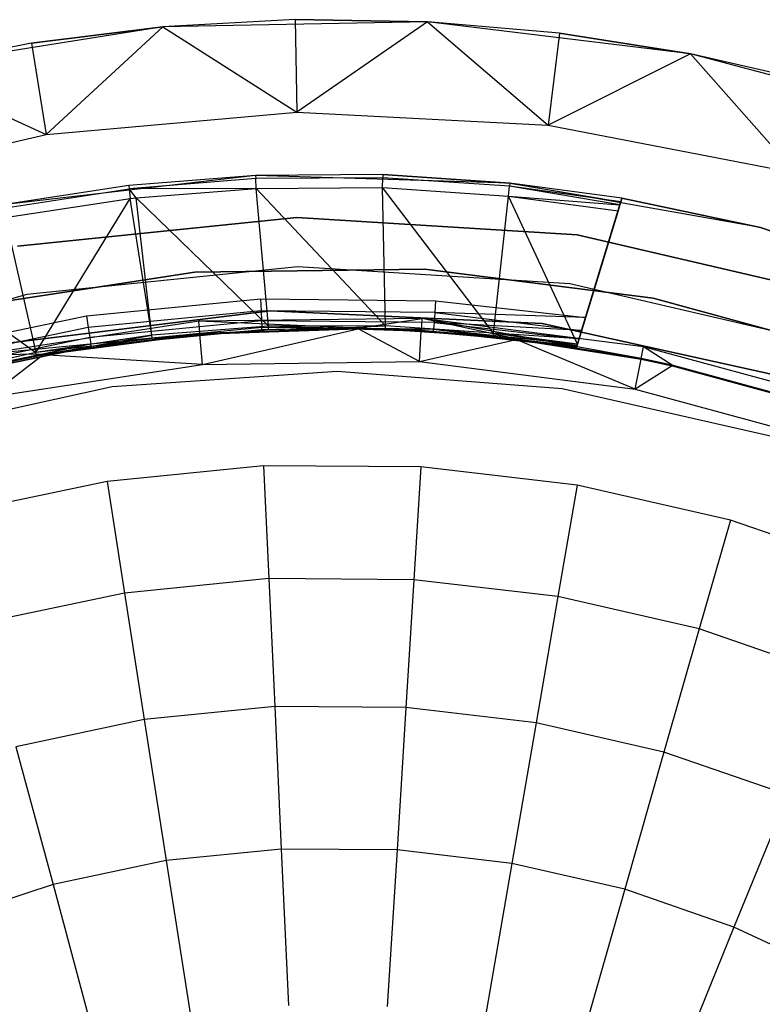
# Model space of a CAD drawing. Extents: x -3.43 to 3.43, y -2.81 to 3.33.
# Tile 28 of 36: x -0.5 to 0.7, y 1.73 to 3.33. Entities that reach past the tile are written whole.
import ezdxf

# ---------------------------------------------------------------- set-up
doc = ezdxf.new("R2010")
doc.units = 0
doc.header["$LTSCALE"] = 2.54
doc.layers.get('0').update_dxf_attribs({"color": 13, "linetype": 'CONTINUOUS'})

# ---------------------------------------------------------------- blocks, each defined once
blk = doc.blocks.new('MSR-DOWNLIGHT_PM_STL_4')
at = {"color": 0}
for p, q in [((-0.2448, 3.1895, 3.505), (-0.6678, 3.122, 3.505)), ((-0.2448, 3.1895, 3.505), (-0.6678, 3.122, 3.505)), ((-0.2448, 3.1895, 0.255), (-0.4575, 3.1631, 0.255)), ((-0.4575, 3.1631, 0.255), (-0.2448, 3.1895, 3.505)), ((-0.4575, 3.1631, 0.255), (-0.2448, 3.1895, 3.505)), ((-0.2448, 3.1895, 0.255), (-0.4575, 3.1631, 0.255)), ((-0.2448, 3.1895, 0.255), (-0.4338, 3.015, 0.105)), ((-0.2448, 3.1895, 0.255), (-0.4338, 3.015, 0.105)), ((-0.0308, 3.201, 0.255), (-0.2448, 3.1895, 3.505)), ((-0.0308, 3.201, 0.255), (-0.2448, 3.1895, 0.255)), ((-0.0308, 3.201, 0.255), (-0.2448, 3.1895, 3.505)), ((-0.0308, 3.201, 0.255), (-0.2448, 3.1895, 0.255)), ((0.1834, 3.1975, 3.505), (-0.2448, 3.1895, 3.505)), ((0.1834, 3.1975, 3.505), (-0.2448, 3.1895, 3.505)), ((-0.2448, 3.1895, 0.255), (-0.2448, 3.1895, 3.505)), ((-0.2448, 3.1895, 0.255), (-0.2448, 3.1895, 3.505)), ((-0.2448, 3.1895, 0.255), (-0.028, 3.051, 0.105)), ((-0.2448, 3.1895, 0.255), (-0.028, 3.051, 0.105)), ((0.1834, 3.1975, 0.255), (-0.0308, 3.201, 0.255)), ((-0.0308, 3.201, 0.255), (0.1834, 3.1975, 3.505)), ((-0.0308, 3.201, 0.255), (0.1834, 3.1975, 3.505)), ((-0.0308, 3.201, 0.255), (-0.028, 3.051, 0.105)), ((-0.0308, 3.201, 0.255), (-0.028, 3.051, 0.105)), ((0.1834, 3.1975, 0.255), (-0.0308, 3.201, 0.255)), ((0.1834, 3.1975, 0.255), (-0.028, 3.051, 0.105)), ((0.1834, 3.1975, 0.255), (-0.028, 3.051, 0.105)), ((0.6086, 3.1458, 3.505), (0.1834, 3.1975, 3.505)), ((0.3969, 3.1791, 0.255), (0.1834, 3.1975, 3.505)), ((0.6086, 3.1458, 3.505), (0.1834, 3.1975, 3.505)), ((0.3969, 3.1791, 0.255), (0.1834, 3.1975, 0.255)), ((0.1834, 3.1975, 0.255), (0.1834, 3.1975, 3.505)), ((0.3969, 3.1791, 0.255), (0.1834, 3.1975, 3.505)), ((0.1834, 3.1975, 0.255), (0.1834, 3.1975, 3.505)), ((0.1834, 3.1975, 0.255), (0.3788, 3.0302, 0.105)), ((0.3969, 3.1791, 0.255), (0.1834, 3.1975, 0.255)), ((0.1834, 3.1975, 0.255), (0.3788, 3.0302, 0.105)), ((0.3969, 3.1791, 0.255), (0.3788, 3.0302, 0.105)), ((0.3969, 3.1791, 0.255), (0.3788, 3.0302, 0.105)), ((0.6086, 3.1458, 0.255), (0.3969, 3.1791, 0.255)), ((0.3969, 3.1791, 0.255), (0.6086, 3.1458, 3.505)), ((0.3969, 3.1791, 0.255), (0.6086, 3.1458, 3.505)), ((0.6086, 3.1458, 0.255), (0.3969, 3.1791, 0.255)), ((-0.4575, 3.1631, 0.255), (-0.6678, 3.122, 3.505)), ((-0.4575, 3.1631, 0.255), (-0.6678, 3.122, 0.255)), ((-0.4575, 3.1631, 0.255), (-0.6678, 3.122, 3.505)), ((-0.4575, 3.1631, 0.255), (-0.6678, 3.122, 0.255)), ((-0.4575, 3.1631, 0.255), (-0.4338, 3.015, 0.105)), ((-0.4575, 3.1631, 0.255), (-0.4338, 3.015, 0.105)), ((0.6086, 3.1458, 0.255), (0.3788, 3.0302, 0.105)), ((0.6086, 3.1458, 0.255), (0.3788, 3.0302, 0.105)), ((1.0224, 3.0355, 3.505), (0.6086, 3.1458, 3.505)), ((0.8174, 3.0979, 0.255), (0.6086, 3.1458, 3.505)), ((1.0224, 3.0355, 3.505), (0.6086, 3.1458, 3.505)), ((0.8174, 3.0979, 0.255), (0.6086, 3.1458, 0.255)), ((0.6086, 3.1458, 0.255), (0.6086, 3.1458, 3.505)), ((0.8174, 3.0979, 0.255), (0.6086, 3.1458, 3.505)), ((0.6086, 3.1458, 0.255), (0.6086, 3.1458, 3.505)), ((0.6086, 3.1458, 0.255), (0.7788, 2.953, 0.105)), ((0.8174, 3.0979, 0.255), (0.6086, 3.1458, 0.255)), ((0.6086, 3.1458, 0.255), (0.7788, 2.953, 0.105)), ((-0.6678, 3.122, 0.255), (-0.4338, 3.015, 0.105)), ((-0.6678, 3.122, 0.255), (-0.4338, 3.015, 0.105)), ((-0.4338, 3.015, 0.105), (-0.028, 3.051, 0.105)), ((-0.4338, 3.015, 0.105), (-0.028, 3.051, 0.105)), ((-0.028, 3.051, 0.105), (0.3788, 3.0302, 0.105)), ((-0.028, 3.051, 0.105), (0.3788, 3.0302, 0.105)), ((0.3788, 3.0302, 0.105), (0.7788, 2.953, 0.105)), ((0.3788, 3.0302, 0.105), (0.7788, 2.953, 0.105)), ((-0.8306, 2.9229, 0.105), (-0.4338, 3.015, 0.105)), ((-0.8306, 2.9229, 0.105), (-0.4338, 3.015, 0.105)), ((-0.0948, 2.9489, 0.105), (-0.5037, 2.9012, 0.105)), ((-0.0948, 2.9489, 0.105), (-0.5037, 2.9012, 0.105)), ((-0.0948, 2.9489, 0.105), (-0.3001, 2.9325, 2.8578)), ((-0.0948, 2.9489, 2.8578), (-0.3001, 2.9325, 2.8578)), ((-0.0948, 2.9489, 0.105), (-0.3001, 2.9325, 2.8578)), ((-0.0948, 2.9489, 2.8578), (-0.3001, 2.9325, 2.8578)), ((0.1112, 2.9502, 2.8578), (-0.0948, 2.9489, 0.105)), ((0.1112, 2.9502, 2.8578), (-0.0948, 2.9489, 0.105)), ((0.1112, 2.9502, 2.8578), (-0.0948, 2.9489, 2.8578)), ((0.1112, 2.9502, 2.8578), (-0.0948, 2.9489, 2.8578)), ((0.3167, 2.9365, 0.105), (-0.0948, 2.9489, 0.105)), ((0.3167, 2.9365, 0.105), (-0.0948, 2.9489, 0.105)), ((-0.0948, 2.9489, 2.8578), (-0.0948, 2.9489, 0.105)), ((-0.0948, 2.9489, 2.8578), (-0.0948, 2.9489, 0.105)), ((-0.0948, 2.9489, 2.8578), (-0.0946, 2.9436, 2.9037)), ((-0.0948, 2.9489, 2.8578), (-0.0946, 2.9436, 2.9037)), ((0.1112, 2.9502, 2.8578), (0.111, 2.9449, 2.9037)), ((0.1112, 2.9502, 2.8578), (0.111, 2.9449, 2.9037)), ((0.3167, 2.9365, 2.8578), (0.1112, 2.9502, 2.8578)), ((0.1112, 2.9502, 2.8578), (0.3167, 2.9365, 0.105)), ((0.1112, 2.9502, 2.8578), (0.3167, 2.9365, 0.105)), ((0.3167, 2.9365, 2.8578), (0.1112, 2.9502, 2.8578)), ((-0.0946, 2.9436, 2.9037), (-0.2995, 2.9272, 2.9037)), ((-0.0946, 2.9436, 2.9037), (-0.2995, 2.9272, 2.9037)), ((0.111, 2.9449, 2.9037), (-0.0946, 2.9436, 2.9037)), ((0.111, 2.9449, 2.9037), (-0.0946, 2.9436, 2.9037)), ((-0.0939, 2.9278, 2.9472), (-0.0946, 2.9436, 2.9037)), ((-0.0939, 2.9278, 2.9472), (-0.0946, 2.9436, 2.9037)), ((0.1105, 2.9291, 2.9472), (0.111, 2.9449, 2.9037)), ((0.1105, 2.9291, 2.9472), (0.111, 2.9449, 2.9037)), ((0.3161, 2.9312, 2.9037), (0.111, 2.9449, 2.9037)), ((0.3161, 2.9312, 2.9037), (0.111, 2.9449, 2.9037)), ((0.3167, 2.9365, 2.8578), (0.3161, 2.9312, 2.9037)), ((0.3167, 2.9365, 2.8578), (0.3161, 2.9312, 2.9037)), ((0.722, 2.8644, 0.105), (0.3167, 2.9365, 0.105)), ((0.722, 2.8644, 0.105), (0.3167, 2.9365, 0.105)), ((0.4978, 2.9119, 2.8578), (0.3167, 2.9365, 0.105)), ((0.4978, 2.9119, 2.8578), (0.3167, 2.9365, 2.8578)), ((0.3167, 2.9365, 2.8578), (0.3167, 2.9365, 0.105)), ((0.4978, 2.9119, 2.8578), (0.3167, 2.9365, 0.105)), ((0.3167, 2.9365, 2.8578), (0.3167, 2.9365, 0.105)), ((0.3167, 2.9365, 2.8578), (0.496, 2.9059, 2.907)), ((0.3167, 2.9365, 2.8578), (0.496, 2.9059, 2.907)), ((0.4978, 2.9119, 2.8578), (0.3167, 2.9365, 2.8578)), ((-0.3001, 2.9325, 2.8578), (-0.5037, 2.9012, 0.105)), ((-0.3001, 2.9325, 2.8578), (-0.5037, 2.9012, 0.105)), ((-0.3001, 2.9325, 2.8578), (-0.5037, 2.9012, 2.8578)), ((-0.3001, 2.9325, 2.8578), (-0.5037, 2.9012, 2.8578)), ((-0.5027, 2.8959, 2.9037), (-0.2995, 2.9272, 2.9037)), ((-0.5027, 2.8959, 2.9037), (-0.2995, 2.9272, 2.9037)), ((-0.3001, 2.9325, 2.8578), (-0.2995, 2.9272, 2.9037)), ((-0.3001, 2.9325, 2.8578), (-0.2995, 2.9272, 2.9037)), ((-0.0939, 2.9278, 2.9472), (-0.2995, 2.9272, 2.9037)), ((-0.0939, 2.9278, 2.9472), (-0.2995, 2.9272, 2.9037)), ((-0.2995, 2.9272, 2.9037), (-0.2977, 2.9115, 2.9472)), ((-0.288, 2.9127, 2.9472), (-0.2995, 2.9272, 2.9037)), ((-0.288, 2.9127, 2.9472), (-0.2995, 2.9272, 2.9037)), ((-0.2995, 2.9272, 2.9037), (-0.2977, 2.9115, 2.9472)), ((-0.288, 2.9127, 2.9472), (-0.0939, 2.9278, 2.9472)), ((-0.288, 2.9127, 2.9472), (-0.0939, 2.9278, 2.9472)), ((-0.0939, 2.9278, 2.9472), (0.1105, 2.9291, 2.9472)), ((-0.0939, 2.9278, 2.9472), (0.1105, 2.9291, 2.9472)), ((0.1155, 2.7053, 3.3944), (-0.0939, 2.9278, 2.9472)), ((0.1155, 2.7053, 3.3944), (-0.0939, 2.9278, 2.9472)), ((-0.074, 2.7048, 3.3944), (-0.0939, 2.9278, 2.9472)), ((-0.074, 2.7048, 3.3944), (-0.0939, 2.9278, 2.9472)), ((0.29, 2.6933, 3.3944), (0.1105, 2.9291, 2.9472)), ((0.1105, 2.9291, 2.9472), (0.3145, 2.9155, 2.9472)), ((0.29, 2.6933, 3.3944), (0.1105, 2.9291, 2.9472)), ((0.1155, 2.7053, 3.3944), (0.1105, 2.9291, 2.9472)), ((0.1155, 2.7053, 3.3944), (0.1105, 2.9291, 2.9472)), ((0.1105, 2.9291, 2.9472), (0.3145, 2.9155, 2.9472)), ((0.3145, 2.9155, 2.9472), (0.3161, 2.9312, 2.9037)), ((0.3145, 2.9155, 2.9472), (0.3161, 2.9312, 2.9037)), ((0.496, 2.9059, 2.907), (0.3161, 2.9312, 2.9037)), ((0.4945, 2.9011, 2.9235), (0.3161, 2.9312, 2.9037)), ((0.496, 2.9059, 2.907), (0.3161, 2.9312, 2.9037)), ((0.4945, 2.9011, 2.9235), (0.3161, 2.9312, 2.9037)), ((-0.4998, 2.8805, 2.9472), (-0.2977, 2.9115, 2.9472)), ((-0.4998, 2.8805, 2.9472), (-0.2977, 2.9115, 2.9472)), ((-0.4503, 2.6623, 3.3944), (-0.2977, 2.9115, 2.9472)), ((-0.4503, 2.6623, 3.3944), (-0.2977, 2.9115, 2.9472)), ((-0.2977, 2.9115, 2.9472), (-0.288, 2.9127, 2.9472)), ((-0.2977, 2.9115, 2.9472), (-0.288, 2.9127, 2.9472)), ((-0.2629, 2.6905, 3.3944), (-0.2977, 2.9115, 2.9472)), ((-0.2629, 2.6905, 3.3944), (-0.2977, 2.9115, 2.9472)), ((-0.074, 2.7048, 3.3944), (-0.288, 2.9127, 2.9472)), ((-0.074, 2.7048, 3.3944), (-0.288, 2.9127, 2.9472)), ((-0.2629, 2.6905, 3.3944), (-0.288, 2.9127, 2.9472)), ((-0.2629, 2.6905, 3.3944), (-0.288, 2.9127, 2.9472)), ((0.29, 2.6933, 3.3944), (0.3145, 2.9155, 2.9472)), ((0.29, 2.6933, 3.3944), (0.3145, 2.9155, 2.9472)), ((0.4259, 2.6756, 3.3944), (0.3145, 2.9155, 2.9472)), ((0.3145, 2.9155, 2.9472), (0.4916, 2.8915, 2.9472)), ((0.4259, 2.6756, 3.3944), (0.3145, 2.9155, 2.9472)), ((0.3145, 2.9155, 2.9472), (0.4916, 2.8915, 2.9472)), ((0.3145, 2.9155, 2.9472), (0.4945, 2.9011, 2.9235)), ((0.3145, 2.9155, 2.9472), (0.4945, 2.9011, 2.9235)), ((0.439, 2.7188, 3.505), (0.4978, 2.9119, 3.505)), ((0.439, 2.7188, 3.505), (0.4978, 2.9119, 3.505)), ((0.4945, 2.9011, 2.9235), (0.4916, 2.8915, 2.9472)), ((0.4945, 2.9011, 2.9235), (0.4916, 2.8915, 2.9472)), ((0.496, 2.9059, 2.907), (0.4945, 2.9011, 2.9235)), ((0.496, 2.9059, 2.907), (0.4945, 2.9011, 2.9235)), ((0.4978, 2.9119, 2.8578), (0.496, 2.9059, 2.907)), ((0.4978, 2.9119, 2.8578), (0.496, 2.9059, 2.907)), ((0.4978, 2.9119, 3.505), (0.722, 2.8644, 3.505)), ((0.722, 2.8644, 0.105), (0.4978, 2.9119, 2.8578)), ((0.4978, 2.9119, 3.505), (0.4978, 2.9119, 2.8578)), ((0.722, 2.8644, 0.105), (0.4978, 2.9119, 2.8578)), ((0.4978, 2.9119, 3.505), (0.722, 2.8644, 3.505)), ((0.4978, 2.9119, 3.505), (0.4978, 2.9119, 2.8578)), ((0.4916, 2.8915, 2.9472), (0.4259, 2.6756, 3.3944)), ((0.4916, 2.8915, 2.9472), (0.4259, 2.6756, 3.3944)), ((-0.4998, 2.8805, 2.9472), (-0.4503, 2.6623, 3.3944)), ((-0.4998, 2.8805, 2.9472), (-0.4503, 2.6623, 3.3944)), ((-0.028, 2.881, 8.605), (-0.4798, 2.8345, 8.605)), ((-0.4798, 2.8345, 0.105), (-0.028, 2.881, 0.105)), ((-0.028, 2.881, 8.605), (-0.4798, 2.8345, 8.605)), ((-0.4798, 2.8345, 0.105), (-0.028, 2.881, 0.105)), ((0.4253, 2.8525, 8.605), (-0.028, 2.881, 8.605)), ((-0.028, 2.881, 0.105), (0.4253, 2.8525, 0.105)), ((-0.028, 2.881, 8.605), (-0.028, 2.881, 0.105)), ((0.4253, 2.8525, 8.605), (-0.028, 2.881, 8.605)), ((-0.028, 2.881, 0.105), (0.4253, 2.8525, 0.105)), ((-0.028, 2.881, 8.605), (-0.028, 2.881, 0.105)), ((0.722, 2.8644, 3.505), (1.1125, 2.734, 3.505)), ((1.1125, 2.734, 0.105), (0.722, 2.8644, 0.105)), ((0.722, 2.8644, 0.105), (0.722, 2.8644, 3.505)), ((0.722, 2.8644, 0.105), (0.722, 2.8644, 3.505)), ((1.1125, 2.734, 0.105), (0.722, 2.8644, 0.105)), ((0.722, 2.8644, 3.505), (1.1125, 2.734, 3.505)), ((0.8677, 2.7497, 8.605), (0.4253, 2.8525, 8.605)), ((0.4253, 2.8525, 0.105), (0.8677, 2.7497, 0.105)), ((0.4253, 2.8525, 8.605), (0.4253, 2.8525, 0.105)), ((0.8677, 2.7497, 8.605), (0.4253, 2.8525, 8.605)), ((0.4253, 2.8525, 0.105), (0.8677, 2.7497, 0.105)), ((0.4253, 2.8525, 8.605), (0.4253, 2.8525, 0.105)), ((-0.6925, 2.8364, 2.9472), (-0.4503, 2.6623, 3.3944)), ((-0.6925, 2.8364, 2.9472), (-0.4503, 2.6623, 3.3944)), ((-0.5616, 2.7359, 2.605), (-0.1934, 2.7924, 2.605)), ((-0.1934, 2.7924, 0.105), (-0.5616, 2.7359, 0.105)), ((-0.5616, 2.7359, 2.605), (-0.1934, 2.7924, 2.605)), ((-0.1934, 2.7924, 0.105), (-0.5616, 2.7359, 0.105)), ((-0.0264, 2.801, 0.105), (-0.4651, 2.7559, 0.105)), ((-0.0264, 2.801, 0.105), (-0.4651, 2.7559, 0.105)), ((-0.0264, 2.801, 2.605), (-0.4651, 2.7559, 2.605)), ((-0.0264, 2.801, 2.605), (-0.4651, 2.7559, 2.605)), ((-0.1934, 2.7924, 2.605), (0.1791, 2.7972, 2.605)), ((0.1791, 2.7972, 0.105), (-0.1934, 2.7924, 0.105)), ((-0.1934, 2.7924, 2.605), (0.1791, 2.7972, 2.605)), ((0.1791, 2.7972, 0.105), (-0.1934, 2.7924, 0.105)), ((-0.1934, 2.7924, 2.605), (-0.1934, 2.7924, 0.105)), ((-0.1934, 2.7924, 2.605), (-0.1934, 2.7924, 0.105)), ((0.4137, 2.7733, 0.105), (-0.0264, 2.801, 0.105)), ((-0.0264, 2.801, 0.105), (-0.0264, 2.801, 2.605)), ((-0.0264, 2.801, 0.105), (-0.0264, 2.801, 2.605)), ((0.4137, 2.7733, 0.105), (-0.0264, 2.801, 0.105)), ((0.4137, 2.7733, 2.605), (-0.0264, 2.801, 2.605)), ((0.4137, 2.7733, 2.605), (-0.0264, 2.801, 2.605)), ((0.1791, 2.7972, 2.605), (0.1791, 2.7972, 0.105)), ((0.1791, 2.7972, 2.605), (0.5486, 2.75, 2.605)), ((0.5486, 2.75, 0.105), (0.1791, 2.7972, 0.105)), ((0.1791, 2.7972, 2.605), (0.1791, 2.7972, 0.105)), ((0.1791, 2.7972, 2.605), (0.5486, 2.75, 2.605)), ((0.5486, 2.75, 0.105), (0.1791, 2.7972, 0.105)), ((0.8432, 2.6736, 0.105), (0.4137, 2.7733, 0.105)), ((0.4137, 2.7733, 0.105), (0.4137, 2.7733, 2.605)), ((0.4137, 2.7733, 0.105), (0.4137, 2.7733, 2.605)), ((0.8432, 2.6736, 0.105), (0.4137, 2.7733, 0.105)), ((0.8432, 2.6736, 2.605), (0.4137, 2.7733, 2.605)), ((0.8432, 2.6736, 2.605), (0.4137, 2.7733, 2.605)), ((-0.4651, 2.7559, 0.105), (-0.8903, 2.6391, 0.105)), ((-0.4651, 2.7559, 0.105), (-0.8903, 2.6391, 0.105)), ((-0.4651, 2.7559, 2.605), (-0.8903, 2.6391, 2.605)), ((-0.4651, 2.7559, 2.605), (-0.8903, 2.6391, 2.605)), ((-0.4651, 2.7559, 0.105), (-0.4651, 2.7559, 2.605)), ((-0.4651, 2.7559, 0.105), (-0.4651, 2.7559, 2.605)), ((-0.3683, 2.7216, 3.505), (-0.0867, 2.7491, 3.505)), ((-0.3683, 2.7216, 3.505), (-0.0867, 2.7491, 3.505)), ((-0.0867, 2.7491, 3.505), (0.1962, 2.746, 3.505)), ((-0.0867, 2.7491, 3.505), (0.1962, 2.746, 3.505)), ((-0.0867, 2.7491, 3.505), (-0.0859, 2.7299, 3.5012)), ((-0.0867, 2.7491, 3.505), (-0.0859, 2.7299, 3.5012)), ((0.1962, 2.746, 3.505), (0.1949, 2.7269, 3.5012)), ((0.1962, 2.746, 3.505), (0.1949, 2.7269, 3.5012)), ((0.1962, 2.746, 3.505), (0.439, 2.7188, 3.505)), ((0.1962, 2.746, 3.505), (0.439, 2.7188, 3.505)), ((0.5486, 2.75, 2.605), (0.5486, 2.75, 0.105)), ((0.5486, 2.75, 2.605), (0.9079, 2.6519, 2.605)), ((0.9079, 2.6519, 0.105), (0.5486, 2.75, 0.105)), ((0.5486, 2.75, 2.605), (0.5486, 2.75, 0.105)), ((0.5486, 2.75, 2.605), (0.9079, 2.6519, 2.605)), ((0.9079, 2.6519, 0.105), (0.5486, 2.75, 0.105)), ((-0.0715, 2.7297, 8.605), (-0.5092, 2.6757, 8.605)), ((-0.5092, 2.6757, 2.605), (-0.0715, 2.7297, 2.605)), ((-0.0715, 2.7297, 8.605), (-0.5092, 2.6757, 8.605)), ((-0.5092, 2.6757, 2.605), (-0.0715, 2.7297, 2.605)), ((-0.0859, 2.7299, 3.5012), (-0.3655, 2.7027, 3.5012)), ((-0.0859, 2.7299, 3.5012), (-0.3655, 2.7027, 3.5012)), ((0.1949, 2.7269, 3.5012), (-0.0859, 2.7299, 3.5012)), ((-0.0859, 2.7299, 3.5012), (-0.0852, 2.7137, 3.4904)), ((-0.0859, 2.7299, 3.5012), (-0.0852, 2.7137, 3.4904)), ((0.1949, 2.7269, 3.5012), (-0.0859, 2.7299, 3.5012)), ((0.369, 2.7089, 8.605), (-0.0715, 2.7297, 8.605)), ((-0.0715, 2.7297, 8.605), (-0.0715, 2.7297, 2.605)), ((-0.0715, 2.7297, 2.605), (0.369, 2.7089, 2.605)), ((-0.0715, 2.7297, 8.605), (-0.0715, 2.7297, 2.605)), ((0.369, 2.7089, 8.605), (-0.0715, 2.7297, 8.605)), ((-0.0715, 2.7297, 2.605), (0.369, 2.7089, 2.605)), ((0.1949, 2.7269, 3.5012), (0.1939, 2.7107, 3.4904)), ((0.1949, 2.7269, 3.5012), (0.1939, 2.7107, 3.4904)), ((0.1949, 2.7269, 3.5012), (0.4326, 2.6979, 3.5)), ((0.439, 2.7188, 3.505), (0.1949, 2.7269, 3.5012)), ((0.1949, 2.7269, 3.5012), (0.4326, 2.6979, 3.5)), ((0.439, 2.7188, 3.505), (0.1949, 2.7269, 3.5012)), ((-0.6453, 2.6639, 3.505), (-0.3683, 2.7216, 3.505)), ((-0.6453, 2.6639, 3.505), (-0.3683, 2.7216, 3.505)), ((-0.1868, 2.7127, 0.105), (-0.544, 2.6579, 0.105)), ((-0.1868, 2.7127, 0.105), (-0.544, 2.6579, 0.105)), ((-0.3683, 2.7216, 3.505), (-0.3655, 2.7027, 3.5012)), ((-0.3683, 2.7216, 3.505), (-0.3655, 2.7027, 3.5012)), ((-0.0852, 2.7137, 3.4904), (-0.363, 2.6866, 3.4904)), ((-0.0852, 2.7137, 3.4904), (-0.363, 2.6866, 3.4904)), ((0.1745, 2.7173, 0.105), (-0.1868, 2.7127, 0.105)), ((0.1745, 2.7173, 0.105), (-0.1868, 2.7127, 0.105)), ((0.0709, 2.7015, 1.0848), (-0.1868, 2.7127, 0.105)), ((0.0709, 2.7015, 1.0848), (-0.1868, 2.7127, 0.105)), ((-0.1852, 2.6932, 1.0848), (-0.1868, 2.7127, 0.105)), ((-0.1852, 2.6932, 1.0848), (-0.1868, 2.7127, 0.105)), ((0.1939, 2.7107, 3.4904), (-0.0852, 2.7137, 3.4904)), ((-0.0852, 2.7137, 3.4904), (-0.0848, 2.7029, 3.4741)), ((-0.0852, 2.7137, 3.4904), (-0.0848, 2.7029, 3.4741)), ((0.1939, 2.7107, 3.4904), (-0.0852, 2.7137, 3.4904)), ((0.0709, 2.7015, 1.0848), (0.1745, 2.7173, 0.105)), ((0.0709, 2.7015, 1.0848), (0.1745, 2.7173, 0.105)), ((0.1734, 2.6977, 1.0848), (0.1745, 2.7173, 0.105)), ((0.1734, 2.6977, 1.0848), (0.1745, 2.7173, 0.105)), ((0.5329, 2.6715, 0.105), (0.1745, 2.7173, 0.105)), ((0.5291, 2.6523, 1.0848), (0.1745, 2.7173, 0.105)), ((0.5329, 2.6715, 0.105), (0.1745, 2.7173, 0.105)), ((0.5291, 2.6523, 1.0848), (0.1745, 2.7173, 0.105)), ((0.3266, 2.6843, 1.0848), (0.1745, 2.7173, 0.105)), ((0.3266, 2.6843, 1.0848), (0.1745, 2.7173, 0.105)), ((0.1939, 2.7107, 3.4904), (0.1932, 2.6999, 3.4741)), ((0.1939, 2.7107, 3.4904), (0.1932, 2.6999, 3.4741)), ((0.1939, 2.7107, 3.4904), (0.4286, 2.6845, 3.4902)), ((0.4326, 2.6979, 3.5), (0.1939, 2.7107, 3.4904)), ((0.1939, 2.7107, 3.4904), (0.4286, 2.6845, 3.4902)), ((0.4326, 2.6979, 3.5), (0.1939, 2.7107, 3.4904)), ((0.4326, 2.6979, 3.5), (0.439, 2.7188, 3.505)), ((0.4326, 2.6979, 3.5), (0.439, 2.7188, 3.505)), ((-0.3655, 2.7027, 3.5012), (-0.6404, 2.6454, 3.5012)), ((-0.3655, 2.7027, 3.5012), (-0.6404, 2.6454, 3.5012)), ((-0.3655, 2.7027, 3.5012), (-0.363, 2.6866, 3.4904)), ((-0.3655, 2.7027, 3.5012), (-0.363, 2.6866, 3.4904)), ((-0.0848, 2.7029, 3.4741), (-0.3614, 2.6759, 3.4741)), ((-0.0848, 2.7029, 3.4741), (-0.3614, 2.6759, 3.4741)), ((-0.0846, 2.6991, 3.455), (-0.3608, 2.6721, 3.455)), ((-0.0846, 2.6991, 3.455), (-0.3608, 2.6721, 3.455)), ((-0.074, 2.7048, 3.3944), (-0.2629, 2.6905, 3.3944)), ((-0.074, 2.7048, 3.3944), (-0.2629, 2.6905, 3.3944)), ((-0.2623, 2.6852, 3.4168), (-0.0737, 2.6996, 3.4168)), ((-0.2623, 2.6852, 3.4168), (-0.0737, 2.6996, 3.4168)), ((-0.2623, 2.6852, 3.4168), (-0.0846, 2.6991, 3.455)), ((-0.2623, 2.6852, 3.4168), (-0.0846, 2.6991, 3.455)), ((0.0709, 2.7015, 1.0848), (-0.1852, 2.6932, 1.0848)), ((0.0709, 2.7015, 1.0848), (-0.1852, 2.6932, 1.0848)), ((-0.1851, 2.6921, 1.1248), (0.0709, 2.7005, 1.1248)), ((-0.1851, 2.6921, 1.1248), (0.0709, 2.7005, 1.1248)), ((-0.181, 2.6429, 2.605), (0.0709, 2.7005, 1.1248)), ((-0.181, 2.6429, 2.605), (0.0709, 2.7005, 1.1248)), ((-0.0846, 2.6991, 3.455), (-0.0848, 2.7029, 3.4741)), ((-0.0846, 2.6991, 3.455), (-0.0848, 2.7029, 3.4741)), ((0.0324, 2.7015, 3.455), (-0.0848, 2.7029, 3.4741)), ((0.0324, 2.7015, 3.455), (-0.0848, 2.7029, 3.4741)), ((0.1932, 2.6999, 3.4741), (-0.0848, 2.7029, 3.4741)), ((0.1932, 2.6999, 3.4741), (-0.0848, 2.7029, 3.4741)), ((0.0324, 2.7015, 3.455), (-0.0846, 2.6991, 3.455)), ((0.0324, 2.7015, 3.455), (-0.0846, 2.6991, 3.455)), ((-0.0737, 2.6996, 3.4168), (-0.0846, 2.6991, 3.455)), ((-0.0737, 2.6996, 3.4168), (-0.0846, 2.6991, 3.455)), ((0.1155, 2.7053, 3.3944), (-0.074, 2.7048, 3.3944)), ((0.1155, 2.7053, 3.3944), (-0.074, 2.7048, 3.3944)), ((-0.0737, 2.6996, 3.4168), (-0.074, 2.7048, 3.3944)), ((0.0324, 2.7015, 3.4168), (-0.074, 2.7048, 3.3944)), ((0.0324, 2.7015, 3.4168), (-0.074, 2.7048, 3.3944)), ((-0.0737, 2.6996, 3.4168), (-0.074, 2.7048, 3.3944)), ((-0.0737, 2.6996, 3.4168), (0.0324, 2.7015, 3.455)), ((-0.0737, 2.6996, 3.4168), (0.0324, 2.7015, 3.455)), ((-0.0737, 2.6996, 3.4168), (0.0324, 2.7015, 3.4168)), ((-0.0737, 2.6996, 3.4168), (0.0324, 2.7015, 3.4168)), ((0.0324, 2.7015, 3.4168), (0.1155, 2.7053, 3.3944)), ((0.0324, 2.7015, 3.4168), (0.1155, 2.7053, 3.3944)), ((0.0324, 2.7015, 3.4168), (0.0324, 2.7015, 3.455)), ((0.0324, 2.7015, 3.4168), (0.0324, 2.7015, 3.455)), ((0.0324, 2.7015, 3.4168), (0.1929, 2.6961, 3.455)), ((0.1929, 2.6961, 3.455), (0.0324, 2.7015, 3.455)), ((0.0324, 2.7015, 3.4168), (0.1929, 2.6961, 3.455)), ((0.0324, 2.7015, 3.4168), (0.1154, 2.7, 3.4168)), ((0.0324, 2.7015, 3.4168), (0.1154, 2.7, 3.4168)), ((0.0324, 2.7015, 3.455), (0.1932, 2.6999, 3.4741)), ((0.0324, 2.7015, 3.455), (0.1932, 2.6999, 3.4741)), ((0.1929, 2.6961, 3.455), (0.0324, 2.7015, 3.455)), ((0.1734, 2.6977, 1.0848), (0.0709, 2.7015, 1.0848)), ((0.0709, 2.7015, 1.0848), (0.0709, 2.7005, 1.1248)), ((0.0709, 2.7015, 1.0848), (0.0709, 2.7005, 1.1248)), ((0.1734, 2.6977, 1.0848), (0.0709, 2.7015, 1.0848)), ((0.1705, 2.6474, 2.605), (0.0709, 2.7005, 1.1248)), ((0.0709, 2.7005, 1.1248), (0.1733, 2.6967, 1.1248)), ((0.1705, 2.6474, 2.605), (0.0709, 2.7005, 1.1248)), ((0.0709, 2.7005, 1.1248), (0.1733, 2.6967, 1.1248)), ((0.1154, 2.7, 3.4168), (0.1155, 2.7053, 3.3944)), ((0.1154, 2.7, 3.4168), (0.1155, 2.7053, 3.3944)), ((0.1154, 2.7, 3.4168), (0.1929, 2.6961, 3.455)), ((0.1154, 2.7, 3.4168), (0.1929, 2.6961, 3.455)), ((0.1154, 2.7, 3.4168), (0.2895, 2.688, 3.4168)), ((0.1154, 2.7, 3.4168), (0.2895, 2.688, 3.4168)), ((0.29, 2.6933, 3.3944), (0.1155, 2.7053, 3.3944)), ((0.29, 2.6933, 3.3944), (0.1155, 2.7053, 3.3944)), ((0.1705, 2.6474, 2.605), (0.1733, 2.6967, 1.1248)), ((0.1705, 2.6474, 2.605), (0.1733, 2.6967, 1.1248)), ((0.1734, 2.6977, 1.0848), (0.1733, 2.6967, 1.1248)), ((0.1734, 2.6977, 1.0848), (0.1733, 2.6967, 1.1248)), ((0.1733, 2.6967, 1.1248), (0.3265, 2.6833, 1.1248)), ((0.1733, 2.6967, 1.1248), (0.3265, 2.6833, 1.1248)), ((0.3266, 2.6843, 1.0848), (0.1734, 2.6977, 1.0848)), ((0.3266, 2.6843, 1.0848), (0.1734, 2.6977, 1.0848)), ((0.1929, 2.6961, 3.455), (0.1932, 2.6999, 3.4741)), ((0.1929, 2.6961, 3.455), (0.1932, 2.6999, 3.4741)), ((0.4243, 2.6705, 3.455), (0.1929, 2.6961, 3.455)), ((0.1929, 2.6961, 3.455), (0.2895, 2.688, 3.4168)), ((0.1929, 2.6961, 3.455), (0.2895, 2.688, 3.4168)), ((0.4243, 2.6705, 3.455), (0.1929, 2.6961, 3.455)), ((0.4244, 2.6708, 3.4602), (0.1932, 2.6999, 3.4741)), ((0.1932, 2.6999, 3.4741), (0.4243, 2.6705, 3.455)), ((0.4244, 2.6708, 3.4602), (0.1932, 2.6999, 3.4741)), ((0.4257, 2.6752, 3.4764), (0.1932, 2.6999, 3.4741)), ((0.4257, 2.6752, 3.4764), (0.1932, 2.6999, 3.4741)), ((0.4286, 2.6845, 3.4902), (0.1932, 2.6999, 3.4741)), ((0.1932, 2.6999, 3.4741), (0.4243, 2.6705, 3.455)), ((0.4286, 2.6845, 3.4902), (0.1932, 2.6999, 3.4741)), ((0.7997, 2.6139, 8.605), (0.369, 2.7089, 8.605)), ((0.369, 2.7089, 8.605), (0.369, 2.7089, 2.605)), ((0.369, 2.7089, 2.605), (0.7997, 2.6139, 2.605)), ((0.369, 2.7089, 8.605), (0.369, 2.7089, 2.605)), ((0.7997, 2.6139, 8.605), (0.369, 2.7089, 8.605)), ((0.369, 2.7089, 2.605), (0.7997, 2.6139, 2.605)), ((0.4286, 2.6845, 3.4902), (0.4326, 2.6979, 3.5)), ((0.4286, 2.6845, 3.4902), (0.4326, 2.6979, 3.5)), ((-0.363, 2.6866, 3.4904), (-0.6363, 2.6297, 3.4904)), ((-0.363, 2.6866, 3.4904), (-0.6363, 2.6297, 3.4904)), ((-0.1852, 2.6932, 1.0848), (-0.544, 2.6579, 0.105)), ((-0.1852, 2.6932, 1.0848), (-0.544, 2.6579, 0.105)), ((-0.2629, 2.6905, 3.3944), (-0.4503, 2.6623, 3.3944)), ((-0.2629, 2.6905, 3.3944), (-0.4503, 2.6623, 3.3944)), ((-0.1852, 2.6932, 1.0848), (-0.4392, 2.6594, 1.0848)), ((-0.1852, 2.6932, 1.0848), (-0.4392, 2.6594, 1.0848)), ((-0.439, 2.6583, 1.1248), (-0.1851, 2.6921, 1.1248)), ((-0.439, 2.6583, 1.1248), (-0.1851, 2.6921, 1.1248)), ((-0.363, 2.6866, 3.4904), (-0.3614, 2.6759, 3.4741)), ((-0.363, 2.6866, 3.4904), (-0.3614, 2.6759, 3.4741)), ((-0.2623, 2.6852, 3.4168), (-0.3608, 2.6721, 3.455)), ((-0.2623, 2.6852, 3.4168), (-0.3608, 2.6721, 3.455)), ((-0.3597, 2.6723, 3.4168), (-0.2629, 2.6905, 3.3944)), ((-0.3597, 2.6723, 3.4168), (-0.2629, 2.6905, 3.3944)), ((-0.3597, 2.6723, 3.4168), (-0.2623, 2.6852, 3.4168)), ((-0.3597, 2.6723, 3.4168), (-0.2623, 2.6852, 3.4168)), ((-0.2623, 2.6852, 3.4168), (-0.2629, 2.6905, 3.3944)), ((-0.2623, 2.6852, 3.4168), (-0.2629, 2.6905, 3.3944)), ((-0.1852, 2.6932, 1.0848), (-0.1851, 2.6921, 1.1248)), ((-0.1852, 2.6932, 1.0848), (-0.1851, 2.6921, 1.1248)), ((-0.181, 2.6429, 2.605), (-0.1851, 2.6921, 1.1248)), ((-0.181, 2.6429, 2.605), (-0.1851, 2.6921, 1.1248)), ((0.1705, 2.6474, 2.605), (0.3265, 2.6833, 1.1248)), ((0.1705, 2.6474, 2.605), (0.3265, 2.6833, 1.1248)), ((0.2895, 2.688, 3.4168), (0.29, 2.6933, 3.3944)), ((0.2895, 2.688, 3.4168), (0.29, 2.6933, 3.3944)), ((0.4243, 2.6705, 3.455), (0.2895, 2.688, 3.4168)), ((0.2895, 2.688, 3.4168), (0.4243, 2.6705, 3.4168)), ((0.4243, 2.6705, 3.455), (0.2895, 2.688, 3.4168)), ((0.2895, 2.688, 3.4168), (0.4243, 2.6705, 3.4168)), ((0.2895, 2.688, 3.4168), (0.4251, 2.6732, 3.4004)), ((0.2895, 2.688, 3.4168), (0.4251, 2.6732, 3.4004)), ((0.4259, 2.6756, 3.3944), (0.29, 2.6933, 3.3944)), ((0.4259, 2.6756, 3.3944), (0.29, 2.6933, 3.3944)), ((0.4251, 2.6732, 3.4004), (0.29, 2.6933, 3.3944)), ((0.4251, 2.6732, 3.4004), (0.29, 2.6933, 3.3944)), ((0.3266, 2.6843, 1.0848), (0.3265, 2.6833, 1.1248)), ((0.3266, 2.6843, 1.0848), (0.3265, 2.6833, 1.1248)), ((0.5192, 2.6029, 2.605), (0.3265, 2.6833, 1.1248)), ((0.3265, 2.6833, 1.1248), (0.5289, 2.6513, 1.1248)), ((0.5192, 2.6029, 2.605), (0.3265, 2.6833, 1.1248)), ((0.3265, 2.6833, 1.1248), (0.5289, 2.6513, 1.1248)), ((0.5291, 2.6523, 1.0848), (0.3266, 2.6843, 1.0848)), ((0.5291, 2.6523, 1.0848), (0.3266, 2.6843, 1.0848)), ((0.4286, 2.6845, 3.4902), (0.4244, 2.6708, 3.4602)), ((0.4257, 2.6752, 3.4764), (0.4286, 2.6845, 3.4902)), ((-0.4503, 2.6623, 3.3944), (-0.6351, 2.6203, 3.3944)), ((-0.4503, 2.6623, 3.3944), (-0.6351, 2.6203, 3.3944)), ((-0.6337, 2.6152, 3.4168), (-0.3608, 2.6721, 3.455)), ((-0.6337, 2.6152, 3.4168), (-0.3608, 2.6721, 3.455)), ((-0.3614, 2.6759, 3.4741), (-0.6335, 2.6192, 3.4741)), ((-0.3614, 2.6759, 3.4741), (-0.6335, 2.6192, 3.4741)), ((-0.3608, 2.6721, 3.455), (-0.6325, 2.6156, 3.455)), ((-0.3608, 2.6721, 3.455), (-0.6325, 2.6156, 3.455)), ((-0.3597, 2.6723, 3.4168), (-0.4503, 2.6623, 3.3944)), ((-0.3597, 2.6723, 3.4168), (-0.4503, 2.6623, 3.3944)), ((-0.4493, 2.6571, 3.4168), (-0.4503, 2.6623, 3.3944)), ((-0.4493, 2.6571, 3.4168), (-0.4503, 2.6623, 3.3944)), ((-0.4493, 2.6571, 3.4168), (-0.3597, 2.6723, 3.4168)), ((-0.4493, 2.6571, 3.4168), (-0.3597, 2.6723, 3.4168)), ((-0.4493, 2.6571, 3.4168), (-0.3608, 2.6721, 3.455)), ((-0.4493, 2.6571, 3.4168), (-0.3608, 2.6721, 3.455)), ((-0.3608, 2.6721, 3.455), (-0.3614, 2.6759, 3.4741)), ((-0.3608, 2.6721, 3.455), (-0.3614, 2.6759, 3.4741)), ((-0.3597, 2.6723, 3.4168), (-0.3608, 2.6721, 3.455)), ((-0.3597, 2.6723, 3.4168), (-0.3608, 2.6721, 3.455)), ((0.4251, 2.6732, 3.4004), (0.4243, 2.6705, 3.4168)), ((0.4251, 2.6732, 3.4004), (0.4243, 2.6705, 3.4168)), ((0.4243, 2.6705, 3.455), (0.4244, 2.6708, 3.4602)), ((0.4243, 2.6705, 3.455), (0.4244, 2.6708, 3.4602)), ((0.4243, 2.6705, 3.4168), (0.4243, 2.6705, 3.455)), ((0.4243, 2.6705, 3.4168), (0.4243, 2.6705, 3.455)), ((0.4244, 2.6708, 3.4602), (0.4257, 2.6752, 3.4764)), ((0.4259, 2.6756, 3.3944), (0.4251, 2.6732, 3.4004)), ((0.4259, 2.6756, 3.3944), (0.4251, 2.6732, 3.4004)), ((0.5291, 2.6523, 1.0848), (0.5329, 2.6715, 0.105)), ((0.5291, 2.6523, 1.0848), (0.5329, 2.6715, 0.105)), ((0.8815, 2.5763, 0.105), (0.5329, 2.6715, 0.105)), ((0.5793, 2.6418, 1.0848), (0.5329, 2.6715, 0.105)), ((0.8815, 2.5763, 0.105), (0.5329, 2.6715, 0.105)), ((0.5793, 2.6418, 1.0848), (0.5329, 2.6715, 0.105)), ((-0.6337, 2.6152, 3.4168), (-0.4493, 2.6571, 3.4168)), ((-0.6337, 2.6152, 3.4168), (-0.4493, 2.6571, 3.4168)), ((-0.4392, 2.6594, 1.0848), (-0.544, 2.6579, 0.105)), ((-0.4392, 2.6594, 1.0848), (-0.544, 2.6579, 0.105)), ((-0.4392, 2.6594, 1.0848), (-0.5396, 2.6388, 1.0848)), ((-0.4392, 2.6594, 1.0848), (-0.5396, 2.6388, 1.0848)), ((-0.5394, 2.6377, 1.1248), (-0.439, 2.6583, 1.1248)), ((-0.5394, 2.6377, 1.1248), (-0.439, 2.6583, 1.1248)), ((-0.5285, 2.5896, 2.605), (-0.439, 2.6583, 1.1248)), ((-0.5285, 2.5896, 2.605), (-0.439, 2.6583, 1.1248)), ((-0.4392, 2.6594, 1.0848), (-0.439, 2.6583, 1.1248)), ((-0.4392, 2.6594, 1.0848), (-0.439, 2.6583, 1.1248)), ((-0.181, 2.6429, 2.605), (-0.439, 2.6583, 1.1248)), ((-0.181, 2.6429, 2.605), (-0.439, 2.6583, 1.1248)), ((-0.181, 2.6429, 2.605), (0.1705, 2.6474, 2.605)), ((-0.181, 2.6429, 2.605), (0.1705, 2.6474, 2.605)), ((0.1705, 2.6474, 2.605), (0.5192, 2.6029, 2.605)), ((0.1705, 2.6474, 2.605), (0.5192, 2.6029, 2.605)), ((0.5192, 2.6029, 2.605), (0.5289, 2.6513, 1.1248)), ((0.5192, 2.6029, 2.605), (0.5289, 2.6513, 1.1248)), ((0.5291, 2.6523, 1.0848), (0.5289, 2.6513, 1.1248)), ((0.5291, 2.6523, 1.0848), (0.5289, 2.6513, 1.1248)), ((0.5289, 2.6513, 1.1248), (0.5791, 2.6407, 1.1248)), ((0.5289, 2.6513, 1.1248), (0.5791, 2.6407, 1.1248)), ((0.5793, 2.6418, 1.0848), (0.5291, 2.6523, 1.0848)), ((0.5793, 2.6418, 1.0848), (0.5291, 2.6523, 1.0848)), ((-0.5285, 2.5896, 2.605), (-0.181, 2.6429, 2.605)), ((-0.5285, 2.5896, 2.605), (-0.181, 2.6429, 2.605)), ((0.0371, 2.6315, 3.615), (-0.327, 2.6064, 3.615)), ((0.0371, 2.6315, 3.345), (-0.327, 2.6064, 3.345)), ((0.0371, 2.6315, 3.615), (-0.327, 2.6064, 3.615)), ((0.0371, 2.6315, 3.345), (-0.327, 2.6064, 3.345)), ((0.401, 2.6033, 3.615), (0.0371, 2.6315, 3.615)), ((0.401, 2.6033, 3.345), (0.0371, 2.6315, 3.345)), ((0.0371, 2.6315, 3.345), (0.0371, 2.6315, 3.615)), ((0.401, 2.6033, 3.615), (0.0371, 2.6315, 3.615)), ((0.0371, 2.6315, 3.345), (0.0371, 2.6315, 3.615)), ((0.401, 2.6033, 3.345), (0.0371, 2.6315, 3.345)), ((0.5791, 2.6407, 1.1248), (0.5192, 2.6029, 2.605)), ((0.5791, 2.6407, 1.1248), (0.5192, 2.6029, 2.605)), ((0.5793, 2.6418, 1.0848), (0.5791, 2.6407, 1.1248)), ((0.5793, 2.6418, 1.0848), (0.5791, 2.6407, 1.1248)), ((0.5791, 2.6407, 1.1248), (0.8261, 2.5733, 1.1248)), ((0.5791, 2.6407, 1.1248), (0.8261, 2.5733, 1.1248)), ((0.8265, 2.5743, 1.0848), (0.5793, 2.6418, 1.0848)), ((0.8265, 2.5743, 1.0848), (0.5793, 2.6418, 1.0848)), ((-0.327, 2.6064, 3.615), (-0.6836, 2.5285, 3.615)), ((-0.327, 2.6064, 3.345), (-0.6836, 2.5285, 3.345)), ((-0.327, 2.6064, 3.615), (-0.6836, 2.5285, 3.615)), ((-0.327, 2.6064, 3.345), (-0.6836, 2.5285, 3.345)), ((-0.327, 2.6064, 3.345), (-0.327, 2.6064, 3.615)), ((-0.327, 2.6064, 3.345), (-0.327, 2.6064, 3.615)), ((0.7569, 2.5225, 3.615), (0.401, 2.6033, 3.615)), ((0.7569, 2.5225, 3.345), (0.401, 2.6033, 3.345)), ((0.401, 2.6033, 3.345), (0.401, 2.6033, 3.615)), ((0.7569, 2.5225, 3.615), (0.401, 2.6033, 3.615)), ((0.401, 2.6033, 3.345), (0.401, 2.6033, 3.615)), ((0.7569, 2.5225, 3.345), (0.401, 2.6033, 3.345)), ((0.5192, 2.6029, 2.605), (0.8584, 2.5103, 2.605)), ((0.5192, 2.6029, 2.605), (0.8584, 2.5103, 2.605)), ((-0.0819, 2.479, 3.615), (-0.3351, 2.4535, 3.615)), ((-0.0819, 2.479, 3.615), (-0.3351, 2.4535, 3.615)), ((0.1726, 2.477, 3.615), (-0.0819, 2.479, 3.615)), ((-0.0819, 2.479, 3.615), (-0.0734, 2.2963, 3.9901)), ((-0.0819, 2.479, 3.615), (-0.0734, 2.2963, 3.9901)), ((0.1726, 2.477, 3.615), (-0.0819, 2.479, 3.615)), ((0.1726, 2.477, 3.615), (0.1612, 2.2944, 3.9901)), ((0.1726, 2.477, 3.615), (0.1612, 2.2944, 3.9901)), ((0.4253, 2.4474, 3.615), (0.1726, 2.477, 3.615)), ((0.4253, 2.4474, 3.615), (0.1726, 2.477, 3.615)), ((-0.3351, 2.4535, 3.615), (-0.584, 2.4008, 3.615)), ((-0.3351, 2.4535, 3.615), (-0.584, 2.4008, 3.615)), ((-0.3351, 2.4535, 3.615), (-0.3069, 2.2728, 3.9901)), ((-0.3351, 2.4535, 3.615), (-0.3069, 2.2728, 3.9901)), ((0.4253, 2.4474, 3.615), (0.3943, 2.2672, 3.9901)), ((0.4253, 2.4474, 3.615), (0.3943, 2.2672, 3.9901)), ((0.6734, 2.3908, 3.615), (0.4253, 2.4474, 3.615)), ((0.6734, 2.3908, 3.615), (0.4253, 2.4474, 3.615)), ((0.6734, 2.3908, 3.615), (0.623, 2.2149, 3.9901)), ((0.6734, 2.3908, 3.615), (0.623, 2.2149, 3.9901)), ((0.9138, 2.3076, 3.615), (0.6734, 2.3908, 3.615)), ((0.9138, 2.3076, 3.615), (0.6734, 2.3908, 3.615)), ((-0.0734, 2.2963, 3.9901), (-0.3069, 2.2728, 3.9901)), ((-0.0734, 2.2963, 3.9901), (-0.3069, 2.2728, 3.9901)), ((0.1612, 2.2944, 3.9901), (-0.0734, 2.2963, 3.9901)), ((-0.0734, 2.2963, 3.9901), (-0.0639, 2.0891, 4.3522)), ((-0.0734, 2.2963, 3.9901), (-0.0639, 2.0891, 4.3522)), ((0.1612, 2.2944, 3.9901), (-0.0734, 2.2963, 3.9901)), ((0.1612, 2.2944, 3.9901), (0.1483, 2.0874, 4.3522)), ((0.1612, 2.2944, 3.9901), (0.1483, 2.0874, 4.3522)), ((0.3943, 2.2672, 3.9901), (0.1612, 2.2944, 3.9901)), ((0.3943, 2.2672, 3.9901), (0.1612, 2.2944, 3.9901)), ((-0.3069, 2.2728, 3.9901), (-0.5365, 2.2242, 3.9901)), ((-0.3069, 2.2728, 3.9901), (-0.5365, 2.2242, 3.9901)), ((-0.3069, 2.2728, 3.9901), (-0.275, 2.0679, 4.3522)), ((-0.3069, 2.2728, 3.9901), (-0.275, 2.0679, 4.3522)), ((0.3943, 2.2672, 3.9901), (0.3591, 2.0628, 4.3522)), ((0.3943, 2.2672, 3.9901), (0.3591, 2.0628, 4.3522)), ((0.623, 2.2149, 3.9901), (0.3943, 2.2672, 3.9901)), ((0.623, 2.2149, 3.9901), (0.3943, 2.2672, 3.9901)), ((0.623, 2.2149, 3.9901), (0.5659, 2.0155, 4.3522)), ((0.623, 2.2149, 3.9901), (0.5659, 2.0155, 4.3522)), ((0.8448, 2.1382, 3.9901), (0.623, 2.2149, 3.9901)), ((0.8448, 2.1382, 3.9901), (0.623, 2.2149, 3.9901)), ((-0.0639, 2.0891, 4.3522), (-0.275, 2.0679, 4.3522)), ((-0.0639, 2.0891, 4.3522), (-0.275, 2.0679, 4.3522)), ((0.1483, 2.0874, 4.3522), (-0.0639, 2.0891, 4.3522)), ((-0.0639, 2.0891, 4.3522), (-0.0532, 1.8584, 4.6998)), ((-0.0639, 2.0891, 4.3522), (-0.0532, 1.8584, 4.6998)), ((0.1483, 2.0874, 4.3522), (-0.0639, 2.0891, 4.3522)), ((0.1483, 2.0874, 4.3522), (0.134, 1.8569, 4.6998)), ((0.1483, 2.0874, 4.3522), (0.134, 1.8569, 4.6998)), ((0.3591, 2.0628, 4.3522), (0.1483, 2.0874, 4.3522)), ((0.3591, 2.0628, 4.3522), (0.1483, 2.0874, 4.3522)), ((-0.275, 2.0679, 4.3522), (-0.4826, 2.0239, 4.3522)), ((-0.275, 2.0679, 4.3522), (-0.4826, 2.0239, 4.3522)), ((-0.275, 2.0679, 4.3522), (-0.2394, 1.8396, 4.6998)), ((-0.275, 2.0679, 4.3522), (-0.2394, 1.8396, 4.6998)), ((0.3591, 2.0628, 4.3522), (0.3199, 1.8351, 4.6998)), ((0.3591, 2.0628, 4.3522), (0.3199, 1.8351, 4.6998)), ((0.5659, 2.0155, 4.3522), (0.3591, 2.0628, 4.3522)), ((0.5659, 2.0155, 4.3522), (0.3591, 2.0628, 4.3522)), ((-0.4826, 2.0239, 4.3522), (-0.4226, 1.8008, 4.6998)), ((-0.4826, 2.0239, 4.3522), (-0.4226, 1.8008, 4.6998)), ((0.5659, 2.0155, 4.3522), (0.5024, 1.7934, 4.6998)), ((0.5659, 2.0155, 4.3522), (0.5024, 1.7934, 4.6998)), ((0.7665, 1.9462, 4.3522), (0.5659, 2.0155, 4.3522)), ((0.7665, 1.9462, 4.3522), (0.5659, 2.0155, 4.3522)), ((0.7665, 1.9462, 4.3522), (0.6792, 1.7322, 4.6998)), ((0.7665, 1.9462, 4.3522), (0.6792, 1.7322, 4.6998)), ((-0.0532, 1.8584, 4.6998), (-0.2394, 1.8396, 4.6998)), ((-0.0532, 1.8584, 4.6998), (-0.2394, 1.8396, 4.6998)), ((0.134, 1.8569, 4.6998), (-0.0532, 1.8584, 4.6998)), ((-0.0532, 1.8584, 4.6998), (-0.0415, 1.605, 5.0312)), ((-0.0532, 1.8584, 4.6998), (-0.0415, 1.605, 5.0312)), ((0.134, 1.8569, 4.6998), (-0.0532, 1.8584, 4.6998)), ((0.134, 1.8569, 4.6998), (0.1182, 1.6037, 5.0312)), ((0.134, 1.8569, 4.6998), (0.1182, 1.6037, 5.0312)), ((0.3199, 1.8351, 4.6998), (0.134, 1.8569, 4.6998)), ((0.3199, 1.8351, 4.6998), (0.134, 1.8569, 4.6998)), ((-0.2394, 1.8396, 4.6998), (-0.4226, 1.8008, 4.6998)), ((-0.2394, 1.8396, 4.6998), (-0.4226, 1.8008, 4.6998)), ((-0.2394, 1.8396, 4.6998), (-0.2004, 1.589, 5.0312)), ((-0.2394, 1.8396, 4.6998), (-0.2004, 1.589, 5.0312)), ((0.3199, 1.8351, 4.6998), (0.2768, 1.5852, 5.0312)), ((0.3199, 1.8351, 4.6998), (0.2768, 1.5852, 5.0312)), ((0.5024, 1.7934, 4.6998), (0.3199, 1.8351, 4.6998)), ((0.5024, 1.7934, 4.6998), (0.3199, 1.8351, 4.6998)), ((-0.4226, 1.8008, 4.6998), (-0.6004, 1.7425, 4.6998)), ((-0.4226, 1.8008, 4.6998), (-0.6004, 1.7425, 4.6998)), ((-0.4226, 1.8008, 4.6998), (-0.3567, 1.5559, 5.0312)), ((-0.4226, 1.8008, 4.6998), (-0.3567, 1.5559, 5.0312)), ((0.5024, 1.7934, 4.6998), (0.4326, 1.5496, 5.0312)), ((0.5024, 1.7934, 4.6998), (0.4326, 1.5496, 5.0312)), ((0.6792, 1.7322, 4.6998), (0.5024, 1.7934, 4.6998)), ((0.6792, 1.7322, 4.6998), (0.5024, 1.7934, 4.6998)), ((0.6792, 1.7322, 4.6998), (0.5835, 1.4974, 5.0312)), ((0.6792, 1.7322, 4.6998), (0.5835, 1.4974, 5.0312)), ((0.8485, 1.6523, 4.6998), (0.6792, 1.7322, 4.6998)), ((0.8485, 1.6523, 4.6998), (0.6792, 1.7322, 4.6998))]:
    blk.add_line(p, q, dxfattribs=at)

msp = doc.modelspace()

# ---------------------------------------------------------------- block references
at = {"color": 0}
msp.add_blockref('MSR-DOWNLIGHT_PM_STL_4', (-0.0266, 0.127, -10.4173), dxfattribs=at)

doc.saveas('drawing.dxf')
